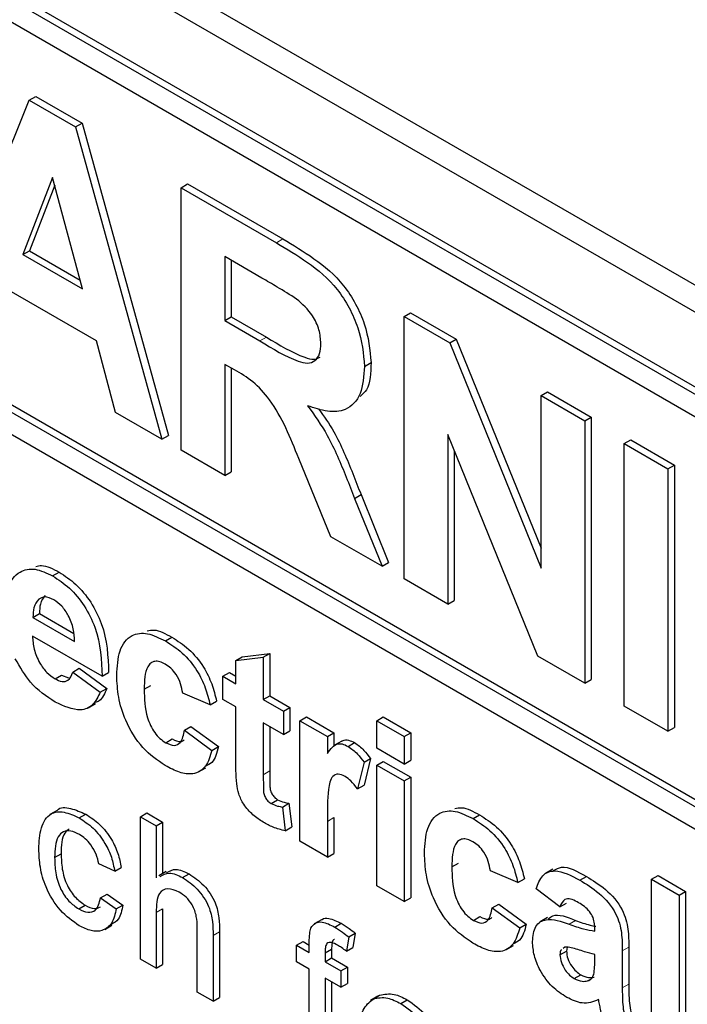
# Paper-space layout 'Blatt2' of a CAD drawing. Header units: millimetres. Extents: x 5 to 418, y 2 to 292.
# Tile 19 of 87: x 144.9 to 146.35, y 152.57 to 154.71. Entities that reach past the tile are written whole.
import ezdxf

# ---------------------------------------------------------------- set-up
doc = ezdxf.new("R2010")
doc.units = ezdxf.units.MM

psp = doc.layouts.new('Blatt2')

# ---------------------------------------------------------------- linework, layer by layer
at = {"color": 7, "linetype": 'Continuous', "lineweight": 25}
for p, q in [((140.9438, 157.2655), (148.0148, 153.1835)), ((140.8933, 157.2364), (148.0351, 153.1135)), ((147.9997, 152.9706), (140.9286, 157.0526)), ((147.9856, 152.9624), (140.9145, 157.0445)), ((147.9856, 152.9134), (142.7247, 155.9505)), ((142.7247, 155.1014), (148.0846, 152.0072)), ((142.7388, 155.1095), (148.0846, 152.0235)), ((148.0846, 151.9582), (142.7247, 155.0524)), ((144.7346, 154.0716), (144.9217, 154.5352)), ((144.9217, 154.5352), (144.9359, 154.5433)), ((144.9217, 154.5352), (145.0226, 154.477)), ((144.9359, 154.5433), (145.0367, 154.4851)), ((145.0226, 154.477), (145.0367, 154.4851)), ((145.0367, 154.4851), (145.2247, 153.805)), ((145.0226, 154.477), (145.2106, 153.7969)), ((144.9726, 154.3666), (144.9077, 154.1988)), ((145.0376, 154.1239), (144.9726, 154.3666)), ((145.2522, 154.3444), (145.2663, 154.3526)), ((145.2663, 154.3526), (145.4741, 154.2327)), ((144.9771, 154.3498), (144.9219, 154.207)), ((145.2522, 153.7728), (145.2522, 154.3444)), ((145.2522, 154.3444), (145.4599, 154.2245)), ((144.9077, 154.1988), (144.9219, 154.207)), ((144.9219, 154.207), (145.0325, 154.1432)), ((144.9077, 154.1988), (145.0376, 154.1239)), ((145.4283, 154.1475), (145.3474, 154.1942)), ((145.3474, 154.1942), (145.3474, 154.055)), ((145.3615, 154.186), (145.3615, 154.0631)), ((145.0679, 154.0111), (144.8779, 154.1208)), ((145.738, 154.0639), (145.7522, 154.0721)), ((145.7522, 154.0721), (145.8516, 154.0147)), ((145.3474, 154.055), (145.3615, 154.0631)), ((145.3474, 154.055), (145.424, 154.0107)), ((145.3615, 154.0631), (145.4382, 154.0189)), ((145.738, 153.4924), (145.738, 154.0639)), ((145.738, 154.0639), (145.8375, 154.0065)), ((145.1096, 153.8551), (145.0679, 154.0111)), ((145.8375, 154.0065), (145.8516, 154.0147)), ((145.8516, 154.0147), (146.0363, 153.5593)), ((145.8375, 154.0065), (146.0363, 153.5162)), ((145.3687, 153.9474), (145.3474, 153.9597)), ((145.3474, 153.9597), (145.3474, 153.7179)), ((145.3615, 153.9515), (145.3615, 153.726)), ((145.652, 153.9553), (145.6661, 153.9634)), ((146.0363, 153.8918), (146.0504, 153.8999)), ((146.0363, 153.8918), (146.1315, 153.8368)), ((146.0363, 153.5162), (146.0363, 153.8918)), ((146.0504, 153.8999), (146.1456, 153.845)), ((145.2106, 153.7969), (145.1096, 153.8551)), ((146.1315, 153.8368), (146.1456, 153.845)), ((146.1315, 153.8368), (146.1315, 153.2652)), ((146.1456, 153.845), (146.1456, 153.2734)), ((145.2106, 153.7969), (145.2247, 153.805)), ((146.029, 153.3244), (145.8332, 153.8072)), ((145.8332, 153.8072), (145.8332, 153.4374)), ((146.2175, 153.7871), (146.2317, 153.7953)), ((146.2317, 153.7953), (146.3268, 153.7404)), ((145.3474, 153.7179), (145.2522, 153.7728)), ((145.8474, 153.7724), (145.8474, 153.4456)), ((146.2175, 153.2156), (146.2175, 153.7871)), ((146.2175, 153.7871), (146.3127, 153.7322)), ((145.5788, 153.5843), (145.5084, 153.7547)), ((146.3127, 153.7322), (146.3268, 153.7404)), ((146.3127, 153.7322), (146.3127, 153.1606)), ((146.3268, 153.7404), (146.3268, 153.1688)), ((145.3474, 153.7179), (145.3615, 153.726)), ((145.6301, 153.6678), (145.6442, 153.676)), ((145.6301, 153.6678), (145.69, 153.5201)), ((145.6442, 153.676), (145.7042, 153.5282)), ((145.69, 153.5201), (145.5788, 153.5843)), ((145.69, 153.5201), (145.7042, 153.5282)), ((144.9726, 153.4991), (144.9868, 153.5073)), ((145.8332, 153.4374), (145.738, 153.4924)), ((145.8332, 153.4374), (145.8474, 153.4456)), ((144.9298, 153.4087), (144.9439, 153.4169)), ((144.9298, 153.4087), (145.0204, 153.3564)), ((144.9439, 153.4169), (145.0185, 153.3739)), ((145.0803, 153.2804), (144.9287, 153.3679)), ((145.2182, 153.3574), (145.2323, 153.3655)), ((145.3715, 153.315), (145.3856, 153.3231)), ((145.3715, 153.315), (145.4313, 153.3219)), ((145.3856, 153.3231), (145.4454, 153.3301)), ((145.4313, 153.3219), (145.4454, 153.3301)), ((145.4313, 153.3219), (145.4313, 153.2298)), ((145.4454, 153.3301), (145.4454, 153.2379)), ((146.1315, 153.2652), (146.029, 153.3244)), ((145.3715, 153.2643), (145.3715, 153.315)), ((144.9781, 153.2749), (144.9922, 153.2831)), ((144.9922, 153.2831), (145.0071, 153.2774)), ((145.0164, 153.2896), (145.0306, 153.2978)), ((145.0164, 153.2896), (145.0763, 153.2459)), ((145.0306, 153.2978), (145.0904, 153.254)), ((145.0803, 153.2804), (145.0944, 153.2886)), ((145.3435, 153.2804), (145.3577, 153.2886)), ((145.3435, 153.2298), (145.3435, 153.2804)), ((145.3435, 153.2804), (145.3715, 153.2643)), ((145.3577, 153.2886), (145.3715, 153.2806)), ((145.172, 153.2521), (145.1862, 153.2602)), ((146.1315, 153.2652), (146.1456, 153.2734)), ((145.0763, 153.2459), (145.0904, 153.254)), ((145.3156, 153.2182), (145.2558, 153.2436)), ((145.4313, 153.2298), (145.4454, 153.2379)), ((145.4454, 153.2379), (145.4893, 153.2126)), ((145.05, 153.2121), (145.066, 153.2212)), ((145.3156, 153.2182), (145.3297, 153.2264)), ((145.3715, 153.2136), (145.3435, 153.2298)), ((145.4313, 153.2298), (145.4752, 153.2044)), ((146.3127, 153.1606), (146.2175, 153.2156)), ((145.3715, 153.0973), (145.3715, 153.2136)), ((145.4752, 153.2044), (145.4893, 153.2126)), ((145.4752, 153.2044), (145.4752, 153.1538)), ((145.4893, 153.2126), (145.4893, 153.1619)), ((145.4752, 153.1538), (145.4313, 153.1791)), ((145.4313, 153.1791), (145.4313, 153.0662)), ((145.5111, 153.1837), (145.5252, 153.1919)), ((145.5111, 152.9212), (145.5111, 153.1837)), ((145.5111, 153.1837), (145.5709, 153.1492)), ((145.5252, 153.1919), (145.585, 153.1573)), ((145.6786, 153.1837), (145.6927, 153.1919)), ((145.6786, 153.1837), (145.7384, 153.1492)), ((145.6786, 153.1238), (145.6786, 153.1837)), ((145.6927, 153.1919), (145.7526, 153.1574)), ((145.2598, 153.163), (145.2739, 153.1711)), ((145.2598, 153.163), (145.3196, 153.1192)), ((145.2739, 153.1711), (145.3337, 153.1274)), ((145.4454, 153.1709), (145.4454, 153.0744)), ((145.4752, 153.1538), (145.4893, 153.1619)), ((145.5709, 153.1492), (145.585, 153.1573)), ((145.585, 153.1573), (145.585, 153.1284)), ((145.7384, 153.1492), (145.7526, 153.1574)), ((145.7526, 153.1574), (145.7526, 153.0975)), ((146.3127, 153.1606), (146.3268, 153.1688)), ((145.219, 153.1358), (145.2331, 153.144)), ((145.5709, 153.1492), (145.5709, 153.1125)), ((145.6025, 153.1394), (145.5866, 153.1302)), ((145.6161, 153.1277), (145.6302, 153.1359)), ((145.7384, 153.1492), (145.7384, 153.0893)), ((145.3196, 153.1192), (145.3337, 153.1274)), ((145.7384, 153.0893), (145.6786, 153.1238)), ((145.6507, 153.0932), (145.6367, 153.0355)), ((145.6507, 153.0932), (145.6648, 153.1013)), ((145.6648, 153.1013), (145.6508, 153.0437)), ((145.6786, 153.087), (145.6927, 153.0952)), ((145.6786, 152.8244), (145.6786, 153.087)), ((145.6786, 153.087), (145.7384, 153.0525)), ((145.6927, 153.0952), (145.7526, 153.0606)), ((145.7384, 153.0893), (145.7526, 153.0975)), ((145.2906, 153.0722), (145.3065, 153.0814)), ((145.6367, 153.0355), (145.6508, 153.0437)), ((145.7384, 153.0525), (145.7526, 153.0606)), ((145.7384, 153.0525), (145.7384, 152.7899)), ((145.7526, 153.0606), (145.7526, 152.7981)), ((145.4484, 153.0034), (145.4625, 153.0116)), ((145.4732, 152.9957), (145.4873, 153.0039)), ((145.4873, 153.0039), (145.4933, 152.9523)), ((144.9827, 152.9885), (144.9668, 152.9793)), ((145.0306, 152.972), (145.0447, 152.9802)), ((145.1636, 152.9747), (145.1778, 152.9829)), ((145.1778, 152.9829), (145.2122, 152.963)), ((145.4732, 152.9957), (145.4791, 152.9441)), ((145.8883, 152.9705), (145.9025, 152.9787)), ((145.1636, 152.6645), (145.1636, 152.9747)), ((145.1636, 152.9747), (145.1981, 152.9549)), ((145.1981, 152.9549), (145.2122, 152.963)), ((145.2122, 152.963), (145.2122, 152.8509)), ((145.5709, 152.9645), (145.5709, 152.8866)), ((145.585, 152.9727), (145.585, 152.8948)), ((145.1981, 152.9549), (145.1981, 152.8416)), ((145.4791, 152.9441), (145.4933, 152.9523)), ((145.5709, 152.8866), (145.5111, 152.9212)), ((144.9769, 152.8858), (144.9911, 152.894)), ((145.5709, 152.8866), (145.585, 152.8948)), ((145.1078, 152.8558), (145.0734, 152.8717)), ((145.8421, 152.8652), (145.8563, 152.8734)), ((145.1078, 152.8558), (145.122, 152.864)), ((145.2197, 152.8552), (145.2038, 152.846)), ((145.2557, 152.8421), (145.2698, 152.8502)), ((145.9857, 152.8314), (145.9259, 152.8567)), ((146.062, 152.8603), (146.0461, 152.8512)), ((145.9857, 152.8314), (145.9999, 152.8396)), ((146.1207, 152.8364), (146.1349, 152.8445)), ((146.2769, 152.8383), (146.2911, 152.8465)), ((146.2769, 152.8383), (146.3367, 152.8038)), ((146.2769, 152.479), (146.2769, 152.8383)), ((146.2911, 152.8465), (146.3509, 152.8119)), ((145.7384, 152.7899), (145.6786, 152.8244)), ((146.0775, 152.7784), (146.0256, 152.8176)), ((146.3367, 152.8038), (146.3509, 152.8119)), ((146.3509, 152.8119), (146.3509, 152.4527)), ((145.0768, 152.7981), (145.091, 152.8063)), ((145.0768, 152.7981), (145.1113, 152.7743)), ((145.091, 152.8063), (145.1254, 152.7824)), ((145.7384, 152.7899), (145.7526, 152.7981)), ((146.0775, 152.7784), (146.0916, 152.7866)), ((146.3367, 152.8038), (146.3367, 152.4445)), ((145.0295, 152.7737), (145.0436, 152.7819)), ((145.1113, 152.7743), (145.1254, 152.7824)), ((145.1981, 152.7662), (145.1981, 152.6446)), ((145.2122, 152.7744), (145.2122, 152.6527)), ((145.9299, 152.7761), (145.944, 152.7843)), ((145.9299, 152.7761), (145.9897, 152.7324)), ((145.944, 152.7843), (146.0039, 152.7405)), ((145.5578, 152.7504), (145.5419, 152.7412)), ((145.5868, 152.7344), (145.601, 152.7426)), ((145.8891, 152.749), (145.9033, 152.7571)), ((146.0501, 152.7549), (146.0342, 152.7457)), ((145.0859, 152.7292), (145.1018, 152.7384)), ((145.2876, 152.5929), (145.2876, 152.7338)), ((145.3362, 152.7241), (145.3362, 152.5811)), ((145.9897, 152.7324), (146.0039, 152.7405)), ((146.1533, 152.7255), (146.1533, 152.732)), ((145.3221, 152.7159), (145.3221, 152.573)), ((145.504, 152.6947), (145.5181, 152.7029)), ((145.5181, 152.7029), (145.5315, 152.6952)), ((145.5315, 152.6788), (145.5315, 152.7019)), ((145.6174, 152.7129), (145.6125, 152.6818)), ((145.6174, 152.7129), (145.6315, 152.721)), ((145.6315, 152.721), (145.6266, 152.69)), ((145.504, 152.6589), (145.504, 152.6947)), ((145.504, 152.6947), (145.5315, 152.6788)), ((145.566, 152.6782), (145.5801, 152.6863)), ((145.5801, 152.6863), (145.5801, 152.6671)), ((145.6125, 152.6818), (145.6266, 152.69)), ((145.9607, 152.6854), (145.9766, 152.6945)), ((146.0775, 152.6741), (146.0916, 152.6822)), ((146.0884, 152.6908), (146.0847, 152.688)), ((146.0934, 152.6903), (146.0916, 152.6822)), ((146.2131, 152.6824), (146.2131, 152.6017)), ((146.2272, 152.6906), (146.2272, 152.6099)), ((145.1981, 152.6446), (145.1636, 152.6645)), ((145.5315, 152.643), (145.504, 152.6589)), ((145.566, 152.6782), (145.566, 152.659)), ((145.566, 152.659), (145.5801, 152.6671)), ((145.566, 152.659), (145.6004, 152.6391)), ((145.5801, 152.6671), (145.6146, 152.6472)), ((146.1533, 152.6618), (146.1533, 152.6748)), ((145.1981, 152.6446), (145.2122, 152.6527)), ((145.5315, 152.4521), (145.5315, 152.643)), ((145.6004, 152.6391), (145.6146, 152.6472)), ((145.6004, 152.6391), (145.6004, 152.6033)), ((145.6146, 152.6472), (145.6146, 152.6114)), ((145.6004, 152.6033), (145.566, 152.6231)), ((145.566, 152.6231), (145.566, 152.4322)), ((145.5801, 152.615), (145.5801, 152.4404)), ((146.1087, 152.6222), (146.1228, 152.6304)), ((146.1377, 152.6171), (146.1445, 152.6211)), ((145.3221, 152.573), (145.2876, 152.5929)), ((145.6004, 152.6033), (145.6146, 152.6114)), ((145.3221, 152.573), (145.3362, 152.5811)), ((145.6807, 152.5836), (145.6648, 152.5744)), ((145.6706, 152.5776), (145.6848, 152.5857)), ((145.7308, 152.5678), (145.7449, 152.576))]:
    psp.add_line(p, q, dxfattribs=at)
at = {"color": 7, "linetype": 'Continuous', "lineweight": 18}
for p, q in [((145.4599, 154.2245), (145.4741, 154.2327)), ((145.424, 154.0107), (145.4382, 154.0189)), ((145.4313, 153.0662), (145.4454, 153.0744)), ((145.5709, 152.9645), (145.585, 152.9727)), ((145.1981, 152.7662), (145.2122, 152.7744)), ((146.0972, 152.7406), (146.1113, 152.7487)), ((145.3221, 152.7159), (145.3362, 152.7241)), ((146.2131, 152.6824), (146.2272, 152.6906)), ((146.2131, 152.6017), (146.2272, 152.6099))]:
    psp.add_line(p, q, dxfattribs=at)
psp.add_arc((139.7494, 143.908), 9.567, 50.30384, 69.70154, dxfattribs=at)
at = {"color": 7, "linetype": 'Continuous', "lineweight": 25}
for points, knots in [([(145.4599, 154.2245), (145.4824, 154.2111), (145.5272, 154.1844), (145.5845, 154.1376), (145.6194, 154.0833), (145.6452, 154.0248), (145.6493, 153.983), (145.652, 153.9553)], [0, 0, 0, 0, 0.251138, 0.500538, 0.625743, 0.751054, 1, 1, 1, 1]), ([(145.4741, 154.2327), (145.4965, 154.2193), (145.5413, 154.1926), (145.5986, 154.1458), (145.6336, 154.0915), (145.6594, 154.0329), (145.6634, 153.9912), (145.6661, 153.9634)], [0, 0, 0, 0, 0.251138, 0.500538, 0.625743, 0.751054, 1, 1, 1, 1]), ([(145.5039, 154.102), (145.4898, 154.1108), (145.4646, 154.1266), (145.4394, 154.1411), (145.4283, 154.1475)], [0, 0, 0, 0, 0.559921, 1, 1, 1, 1]), ([(145.5568, 154.0052), (145.5561, 154.0149), (145.5548, 154.0343), (145.5367, 154.0729), (145.5164, 154.091), (145.5039, 154.102)], [0, 0, 0, 0, 0.281084, 0.561281, 1, 1, 1, 1]), ([(145.424, 154.0107), (145.452, 153.9934), (145.4871, 153.9719), (145.5279, 153.9608), (145.5448, 153.9662), (145.5554, 153.9817), (145.5563, 153.9973), (145.5568, 154.0052)], [0, 0, 0, 0, 0.5009076, 0.6257176, 0.7503646, 0.8750206, 1, 1, 1, 1]), ([(145.4382, 154.0189), (145.466, 154.002), (145.5008, 153.9808), (145.5412, 153.9687), (145.5507, 153.9731), (145.555, 153.9751)], [0, 0, 0, 0, 0.687726, 0.859085, 1, 1, 1, 1]), ([(145.5084, 153.7547), (145.4906, 153.7996), (145.4658, 153.8621), (145.4088, 153.9248), (145.3821, 153.9398), (145.3687, 153.9474)], [0, 0, 0, 0, 0.560986, 0.779305, 1, 1, 1, 1]), ([(145.652, 153.9553), (145.6503, 153.9341), (145.6471, 153.8919), (145.6149, 153.8584), (145.5719, 153.8545), (145.5425, 153.8647), (145.5278, 153.8697)], [0, 0, 0, 0, 0.279943, 0.558974, 0.779184, 1, 1, 1, 1]), ([(145.6661, 153.9634), (145.6655, 153.941), (145.6646, 153.909), (145.6475, 153.8942), (145.6424, 153.8898)], [0, 0, 0, 0, 0.702184, 1, 1, 1, 1]), ([(145.5278, 153.8697), (145.5429, 153.8486), (145.5678, 153.8138), (145.5932, 153.7598), (145.6123, 153.7139), (145.6241, 153.6832), (145.6301, 153.6678)], [0, 0, 0, 0, 0.339561, 0.5595734, 0.7797778, 1, 1, 1, 1]), ([(145.5518, 153.8631), (145.5634, 153.8467), (145.5847, 153.8167), (145.6073, 153.7679), (145.6265, 153.7221), (145.6383, 153.6913), (145.6442, 153.676)], [0, 0, 0, 0, 0.283889, 0.522448, 0.761214, 1, 1, 1, 1]), ([(144.8689, 153.4212), (144.8699, 153.4399), (144.8719, 153.4772), (144.897, 153.5099), (144.9333, 153.5177), (144.9595, 153.5053), (144.9726, 153.4991)], [0, 0, 0, 0, 0.280671, 0.559803, 0.779762, 1, 1, 1, 1]), ([(144.9357, 153.5193), (144.9399, 153.5204), (144.9546, 153.5245), (144.9733, 153.5145), (144.9868, 153.5073)], [0, 0, 0, 0, 0.280478, 1, 1, 1, 1]), ([(144.9726, 153.4991), (144.985, 153.491), (145.0096, 153.4749), (145.0429, 153.4348), (145.0772, 153.3655), (145.079, 153.3155), (145.0803, 153.2804)], [0, 0, 0, 0, 0.1873745, 0.3743047, 0.5612618, 1, 1, 1, 1]), ([(144.9868, 153.5073), (144.9991, 153.4992), (145.0238, 153.483), (145.057, 153.4429), (145.0914, 153.3736), (145.0932, 153.3236), (145.0944, 153.2886)], [0, 0, 0, 0, 0.1873745, 0.3743047, 0.5612618, 1, 1, 1, 1]), ([(144.9753, 153.4469), (144.9682, 153.4501), (144.9555, 153.4558), (144.9465, 153.4508), (144.9425, 153.4485)], [0, 0, 0, 0, 0.558878, 1, 1, 1, 1]), ([(144.9566, 153.4567), (144.9523, 153.4511), (144.9445, 153.4411), (144.9441, 153.4243), (144.9439, 153.4169)], [0, 0, 0, 0, 0.558284, 1, 1, 1, 1]), ([(144.9425, 153.4485), (144.9381, 153.4429), (144.9303, 153.4329), (144.9299, 153.4161), (144.9298, 153.4087)], [0, 0, 0, 0, 0.558284, 1, 1, 1, 1]), ([(145.0204, 153.3564), (145.0199, 153.3654), (145.0189, 153.3833), (145.0088, 153.411), (144.9931, 153.4344), (144.9812, 153.4427), (144.9753, 153.4469)], [0, 0, 0, 0, 0.280983, 0.560279, 0.780219, 1, 1, 1, 1]), ([(144.9287, 153.3679), (144.9294, 153.3585), (144.9307, 153.3397), (144.9425, 153.3108), (144.9596, 153.2876), (144.9719, 153.2791), (144.9781, 153.2749)], [0, 0, 0, 0, 0.280701, 0.559805, 0.779805, 1, 1, 1, 1]), ([(145.1122, 153.2825), (145.1132, 153.3013), (145.1153, 153.3389), (145.1406, 153.3722), (145.1786, 153.3769), (145.205, 153.3639), (145.2182, 153.3574)], [0, 0, 0, 0, 0.280707, 0.559643, 0.779504, 1, 1, 1, 1]), ([(145.1786, 153.3794), (145.1835, 153.3804), (145.1993, 153.3837), (145.2188, 153.373), (145.2323, 153.3655)], [0, 0, 0, 0, 0.305493, 1, 1, 1, 1]), ([(145.2323, 153.3655), (145.2447, 153.3577), (145.2694, 153.3419), (145.3008, 153.3045), (145.3204, 153.2636), (145.3266, 153.2388), (145.3297, 153.2264)], [0, 0, 0, 0, 0.280457, 0.559337, 0.779383, 1, 1, 1, 1]), ([(145.2182, 153.3574), (145.2306, 153.3495), (145.2552, 153.3338), (145.2866, 153.2963), (145.3063, 153.2555), (145.3125, 153.2307), (145.3156, 153.2182)], [0, 0, 0, 0, 0.280457, 0.559337, 0.779383, 1, 1, 1, 1]), ([(144.9782, 153.2242), (144.9591, 153.2367), (144.9252, 153.2591), (144.9016, 153.3005), (144.8912, 153.3187)], [0, 0, 0, 0, 0.560391, 1, 1, 1, 1]), ([(145.2177, 153.307), (145.2137, 153.309), (145.2058, 153.313), (145.1948, 153.3136), (145.1858, 153.3097), (145.173, 153.2937), (145.1724, 153.2705), (145.172, 153.2521)], [0, 0, 0, 0, 0.125319, 0.250544, 0.375796, 0.501063, 1, 1, 1, 1]), ([(145.2558, 153.2436), (145.2547, 153.2504), (145.2524, 153.2639), (145.243, 153.2837), (145.2305, 153.2987), (145.222, 153.3042), (145.2177, 153.307)], [0, 0, 0, 0, 0.280561, 0.559648, 0.7796, 1, 1, 1, 1]), ([(144.9781, 153.2749), (144.9831, 153.2725), (144.9933, 153.2676), (145.0091, 153.2707), (145.0136, 153.2824), (145.0164, 153.2896)], [0, 0, 0, 0, 0.280682, 0.560525, 1, 1, 1, 1]), ([(145.2178, 153.0859), (145.2009, 153.0975), (145.1674, 153.1207), (145.1309, 153.1799), (145.1142, 153.2359), (145.1129, 153.2669), (145.1122, 153.2825)], [0, 0, 0, 0, 0.279707, 0.558485, 0.778934, 1, 1, 1, 1]), ([(145.0763, 153.2459), (145.0715, 153.2359), (145.062, 153.2159), (145.0284, 153.2013), (144.9972, 153.2155), (144.9782, 153.2242)], [0, 0, 0, 0, 0.281013, 0.561314, 1, 1, 1, 1]), ([(145.0904, 153.254), (145.0862, 153.2431), (145.0805, 153.2285), (145.068, 153.2243), (145.0649, 153.2232)], [0, 0, 0, 0, 0.753376, 1, 1, 1, 1]), ([(145.172, 153.2521), (145.1724, 153.2318), (145.1729, 153.2065), (145.1853, 153.1733), (145.1945, 153.1576), (145.2062, 153.1442), (145.2147, 153.1386), (145.219, 153.1358)], [0, 0, 0, 0, 0.499313, 0.62455, 0.749763, 0.874784, 1, 1, 1, 1]), ([(145.219, 153.1358), (145.2253, 153.133), (145.2378, 153.1273), (145.2545, 153.1367), (145.2578, 153.153), (145.2598, 153.163)], [0, 0, 0, 0, 0.28016, 0.558978, 1, 1, 1, 1]), ([(145.2331, 153.144), (145.2396, 153.1407), (145.2499, 153.1356), (145.2567, 153.1403), (145.2592, 153.1421)], [0, 0, 0, 0, 0.628112, 1, 1, 1, 1]), ([(145.5709, 153.1125), (145.5744, 153.1174), (145.5802, 153.1253), (145.5904, 153.1336), (145.6026, 153.1342), (145.6116, 153.1299), (145.6161, 153.1277)], [0, 0, 0, 0, 0.340514, 0.560535, 0.78019, 1, 1, 1, 1]), ([(145.6027, 153.139), (145.6035, 153.1396), (145.6072, 153.1425), (145.6169, 153.1421), (145.6258, 153.1379), (145.6302, 153.1359)], [0, 0, 0, 0, 0.119414, 0.559552, 1, 1, 1, 1]), ([(145.6302, 153.1359), (145.6373, 153.1309), (145.6498, 153.1219), (145.6602, 153.1076), (145.6648, 153.1013)], [0, 0, 0, 0, 0.559042, 1, 1, 1, 1]), ([(145.3196, 153.1192), (145.3158, 153.1066), (145.3083, 153.0815), (145.2813, 153.0653), (145.249, 153.0696), (145.2282, 153.0804), (145.2178, 153.0859)], [0, 0, 0, 0, 0.280244, 0.559157, 0.779326, 1, 1, 1, 1]), ([(145.3337, 153.1274), (145.3304, 153.114), (145.3254, 153.0935), (145.3101, 153.0866), (145.3048, 153.0842)], [0, 0, 0, 0, 0.655166, 1, 1, 1, 1]), ([(145.6161, 153.1277), (145.6231, 153.1227), (145.6357, 153.1137), (145.6461, 153.0995), (145.6507, 153.0932)], [0, 0, 0, 0, 0.559042, 1, 1, 1, 1]), ([(145.3734, 153.0465), (145.3727, 153.0562), (145.3714, 153.0735), (145.3714, 153.09), (145.3715, 153.0973)], [0, 0, 0, 0, 0.559821, 1, 1, 1, 1]), ([(145.4313, 153.0662), (145.4314, 153.0555), (145.4315, 153.0421), (145.4319, 153.0257), (145.4354, 153.0164), (145.4414, 153.0082), (145.446, 153.005), (145.4484, 153.0034)], [0, 0, 0, 0, 0.501041, 0.626248, 0.751082, 0.875377, 1, 1, 1, 1]), ([(145.4454, 153.0744), (145.4455, 153.0637), (145.4457, 153.0503), (145.4461, 153.0338), (145.4496, 153.0245), (145.4555, 153.0163), (145.4602, 153.0132), (145.4625, 153.0116)], [0, 0, 0, 0, 0.501041, 0.626248, 0.751082, 0.875377, 1, 1, 1, 1]), ([(145.6095, 153.0624), (145.6043, 153.0648), (145.5939, 153.0696), (145.5781, 153.0614), (145.5706, 153.0237), (145.5708, 152.9882), (145.5709, 152.9645)], [0, 0, 0, 0, 0.124672, 0.248774, 0.498061, 1, 1, 1, 1]), ([(145.431, 152.9628), (145.4236, 152.9677), (145.4086, 152.9775), (145.389, 152.9991), (145.3769, 153.0244), (145.3746, 153.0391), (145.3734, 153.0465)], [0, 0, 0, 0, 0.280585, 0.56042, 0.779437, 1, 1, 1, 1]), ([(145.6367, 153.0355), (145.632, 153.0416), (145.6236, 153.0524), (145.6138, 153.0593), (145.6095, 153.0624)], [0, 0, 0, 0, 0.560294, 1, 1, 1, 1]), ([(145.4484, 153.0034), (145.4531, 153.0014), (145.4616, 152.9977), (145.4696, 152.9963), (145.4732, 152.9957)], [0, 0, 0, 0, 0.5595082, 1, 1, 1, 1]), ([(145.4625, 153.0116), (145.4672, 153.0095), (145.4757, 153.0059), (145.4838, 153.0045), (145.4873, 153.0039)], [0, 0, 0, 0, 0.5595082, 1, 1, 1, 1]), ([(144.9425, 152.9046), (144.9433, 152.9206), (144.9451, 152.9524), (144.9645, 152.9837), (144.997, 152.9875), (145.0194, 152.9772), (145.0306, 152.972)], [0, 0, 0, 0, 0.280838, 0.55968, 0.779579, 1, 1, 1, 1]), ([(144.9829, 152.9882), (144.983, 152.9884), (144.9886, 152.9967), (145.0122, 152.9943), (145.0339, 152.9849), (145.0447, 152.9802)], [0, 0, 0, 0, 0.0114651, 0.5051479, 1, 1, 1, 1]), ([(145.0447, 152.9802), (145.0549, 152.9735), (145.0753, 152.9601), (145.1004, 152.9282), (145.116, 152.8943), (145.12, 152.8741), (145.122, 152.864)], [0, 0, 0, 0, 0.280267, 0.559439, 0.779535, 1, 1, 1, 1]), ([(145.7823, 152.8956), (145.7833, 152.9145), (145.7854, 152.952), (145.8107, 152.9853), (145.8487, 152.9901), (145.8751, 152.977), (145.8883, 152.9705)], [0, 0, 0, 0, 0.280707, 0.559643, 0.779504, 1, 1, 1, 1]), ([(145.8488, 152.9925), (145.8536, 152.9935), (145.8694, 152.9968), (145.8889, 152.9861), (145.9025, 152.9787)], [0, 0, 0, 0, 0.305493, 1, 1, 1, 1]), ([(145.9025, 152.9787), (145.9148, 152.9708), (145.9395, 152.9551), (145.9709, 152.9176), (145.9905, 152.8768), (145.9967, 152.852), (145.9999, 152.8396)], [0, 0, 0, 0, 0.280457, 0.559337, 0.779383, 1, 1, 1, 1]), ([(145.0306, 152.972), (145.0408, 152.9653), (145.0611, 152.9519), (145.0863, 152.92), (145.1019, 152.8861), (145.1058, 152.8659), (145.1078, 152.8558)], [0, 0, 0, 0, 0.280267, 0.559439, 0.779535, 1, 1, 1, 1]), ([(145.4791, 152.9441), (145.4703, 152.9462), (145.4546, 152.9499), (145.4382, 152.9588), (145.431, 152.9628)], [0, 0, 0, 0, 0.559729, 1, 1, 1, 1]), ([(145.8883, 152.9705), (145.9007, 152.9626), (145.9253, 152.9469), (145.9567, 152.9095), (145.9764, 152.8686), (145.9826, 152.8438), (145.9857, 152.8314)], [0, 0, 0, 0, 0.280457, 0.559337, 0.779383, 1, 1, 1, 1]), ([(145.0308, 152.9361), (145.0245, 152.9391), (145.012, 152.9452), (144.9955, 152.9431), (144.9787, 152.9271), (144.9777, 152.9028), (144.9769, 152.8858)], [0, 0, 0, 0, 0.187089, 0.37388, 0.56073, 1, 1, 1, 1]), ([(145.0088, 152.9482), (145.0052, 152.9455), (144.992, 152.9354), (144.9915, 152.9115), (144.9911, 152.894)], [0, 0, 0, 0, 0.265832, 1, 1, 1, 1]), ([(145.0734, 152.8717), (145.0717, 152.8789), (145.0682, 152.8931), (145.0571, 152.9128), (145.0439, 152.9275), (145.0352, 152.9332), (145.0308, 152.9361)], [0, 0, 0, 0, 0.2802132, 0.5594758, 0.779649, 1, 1, 1, 1]), ([(145.8878, 152.9202), (145.8839, 152.9222), (145.8759, 152.9261), (145.8649, 152.9268), (145.8559, 152.9228), (145.8431, 152.9068), (145.8426, 152.8837), (145.8421, 152.8652)], [0, 0, 0, 0, 0.125319, 0.250544, 0.375796, 0.501063, 1, 1, 1, 1]), ([(145.9259, 152.8567), (145.9248, 152.8635), (145.9225, 152.877), (145.9132, 152.8968), (145.9006, 152.9118), (145.8921, 152.9174), (145.8878, 152.9202)], [0, 0, 0, 0, 0.280561, 0.559648, 0.7796, 1, 1, 1, 1]), ([(145.0306, 152.7373), (145.0164, 152.7472), (144.9879, 152.7671), (144.9573, 152.8178), (144.944, 152.8652), (144.943, 152.8915), (144.9425, 152.9046)], [0, 0, 0, 0, 0.279595, 0.558341, 0.778834, 1, 1, 1, 1]), ([(144.9911, 152.894), (144.9914, 152.883), (144.9921, 152.8612), (145.0018, 152.8267), (145.0215, 152.7973), (145.0362, 152.787), (145.0436, 152.7819)], [0, 0, 0, 0, 0.281276, 0.560536, 0.78011, 1, 1, 1, 1]), ([(145.8879, 152.699), (145.8711, 152.7107), (145.8375, 152.7339), (145.801, 152.7931), (145.7844, 152.849), (145.783, 152.8801), (145.7823, 152.8956)], [0, 0, 0, 0, 0.279707, 0.558485, 0.778934, 1, 1, 1, 1]), ([(144.9769, 152.8858), (144.9773, 152.8748), (144.9779, 152.853), (144.9877, 152.8185), (145.0074, 152.7891), (145.0221, 152.7789), (145.0295, 152.7737)], [0, 0, 0, 0, 0.281276, 0.560536, 0.78011, 1, 1, 1, 1]), ([(145.2068, 152.8447), (145.2131, 152.8483), (145.2265, 152.8561), (145.2456, 152.8469), (145.2557, 152.8421)], [0, 0, 0, 0, 0.470183, 1, 1, 1, 1]), ([(145.2209, 152.8528), (145.2272, 152.8565), (145.2407, 152.8642), (145.2597, 152.8551), (145.2698, 152.8502)], [0, 0, 0, 0, 0.470183, 1, 1, 1, 1]), ([(145.2698, 152.8502), (145.2807, 152.8429), (145.3024, 152.8282), (145.3279, 152.7901), (145.3356, 152.7539), (145.336, 152.7341), (145.3362, 152.7241)], [0, 0, 0, 0, 0.280318, 0.55834, 0.778554, 1, 1, 1, 1]), ([(145.8421, 152.8652), (145.8425, 152.845), (145.843, 152.8197), (145.8554, 152.7865), (145.8647, 152.7708), (145.8764, 152.7574), (145.8849, 152.7518), (145.8891, 152.749)], [0, 0, 0, 0, 0.499313, 0.62455, 0.749763, 0.874784, 1, 1, 1, 1]), ([(146.0256, 152.8176), (146.0295, 152.8282), (146.0372, 152.8494), (146.0712, 152.8625), (146.1019, 152.8463), (146.1207, 152.8364)], [0, 0, 0, 0, 0.280773, 0.559844, 1, 1, 1, 1]), ([(146.0633, 152.8578), (146.0689, 152.8608), (146.0879, 152.8712), (146.1154, 152.8556), (146.1349, 152.8445)], [0, 0, 0, 0, 0.294246, 1, 1, 1, 1]), ([(145.2557, 152.8421), (145.2666, 152.8347), (145.2882, 152.82), (145.3138, 152.7819), (145.3215, 152.7457), (145.3219, 152.7259), (145.3221, 152.7159)], [0, 0, 0, 0, 0.280318, 0.55834, 0.778554, 1, 1, 1, 1]), ([(146.1207, 152.8364), (146.1347, 152.828), (146.1624, 152.8114), (146.2008, 152.7688), (146.2131, 152.7203), (146.2131, 152.6951), (146.2131, 152.6824)], [0, 0, 0, 0, 0.281738, 0.560028, 0.778339, 1, 1, 1, 1]), ([(146.1349, 152.8445), (146.1488, 152.8362), (146.1765, 152.8196), (146.2149, 152.7769), (146.2272, 152.7284), (146.2272, 152.7033), (146.2272, 152.6906)], [0, 0, 0, 0, 0.281738, 0.560028, 0.778339, 1, 1, 1, 1]), ([(145.2479, 152.8107), (145.2394, 152.8142), (145.2223, 152.8213), (145.199, 152.8078), (145.1984, 152.782), (145.1981, 152.7662)], [0, 0, 0, 0, 0.2802055, 0.5593196, 1, 1, 1, 1]), ([(145.2876, 152.7338), (145.2874, 152.7415), (145.2869, 152.7569), (145.2785, 152.7816), (145.2634, 152.8006), (145.2531, 152.8074), (145.2479, 152.8107)], [0, 0, 0, 0, 0.281222, 0.559777, 0.779378, 1, 1, 1, 1]), ([(145.0295, 152.7737), (145.0362, 152.7706), (145.0497, 152.7643), (145.0702, 152.7699), (145.0743, 152.7874), (145.0768, 152.7981)], [0, 0, 0, 0, 0.280899, 0.560906, 1, 1, 1, 1]), ([(146.1147, 152.7892), (146.11, 152.7916), (146.1005, 152.7966), (146.0848, 152.7958), (146.0803, 152.785), (146.0775, 152.7784)], [0, 0, 0, 0, 0.2812448, 0.5605628, 1, 1, 1, 1]), ([(146.1533, 152.732), (146.1531, 152.7362), (146.1528, 152.7445), (146.1488, 152.7588), (146.1355, 152.777), (146.1233, 152.7841), (146.1147, 152.7892)], [0, 0, 0, 0, 0.187536, 0.374316, 0.560024, 1, 1, 1, 1]), ([(143.1438, 152.7737), (143.2389, 152.739), (143.5155, 152.6382), (143.9803, 152.4296), (144.5369, 152.1315), (145.0944, 151.7808), (145.5411, 151.4607), (145.8001, 151.2553), (145.876, 151.1951)], [0, 0, 0, 0, 0.106109, 0.308603, 0.511101, 0.713584, 0.916095, 1, 1, 1, 1]), ([(145.1113, 152.7743), (145.1087, 152.7631), (145.1037, 152.7409), (145.0827, 152.7251), (145.0569, 152.7243), (145.0394, 152.7329), (145.0306, 152.7373)], [0, 0, 0, 0, 0.280202, 0.55951, 0.779586, 1, 1, 1, 1]), ([(145.0436, 152.7819), (145.0505, 152.7785), (145.0631, 152.7723), (145.0724, 152.7765), (145.0766, 152.7785)], [0, 0, 0, 0, 0.548596, 1, 1, 1, 1]), ([(145.1254, 152.7824), (145.1232, 152.7708), (145.1194, 152.7513), (145.106, 152.7435), (145.1006, 152.7403)], [0, 0, 0, 0, 0.5938991, 1, 1, 1, 1]), ([(145.8891, 152.749), (145.8954, 152.7461), (145.9079, 152.7404), (145.9246, 152.7498), (145.9279, 152.7661), (145.9299, 152.7761)], [0, 0, 0, 0, 0.28016, 0.558978, 1, 1, 1, 1]), ([(145.5352, 152.7322), (145.5381, 152.7364), (145.544, 152.7448), (145.5625, 152.7469), (145.5776, 152.7391), (145.5868, 152.7344)], [0, 0, 0, 0, 0.279458, 0.559661, 1, 1, 1, 1]), ([(145.5581, 152.7499), (145.5585, 152.7503), (145.5621, 152.7545), (145.5771, 152.7544), (145.5919, 152.747), (145.601, 152.7426)], [0, 0, 0, 0, 0.0411672, 0.4140364, 1, 1, 1, 1]), ([(145.601, 152.7426), (145.6067, 152.739), (145.617, 152.7326), (145.6271, 152.7246), (145.6315, 152.721)], [0, 0, 0, 0, 0.559945, 1, 1, 1, 1]), ([(145.9033, 152.7571), (145.9097, 152.7539), (145.92, 152.7487), (145.9268, 152.7535), (145.9293, 152.7552)], [0, 0, 0, 0, 0.628112, 1, 1, 1, 1]), ([(146.0176, 152.7028), (146.0189, 152.715), (146.0215, 152.7393), (146.0515, 152.7565), (146.0798, 152.7466), (146.0972, 152.7406)], [0, 0, 0, 0, 0.279667, 0.558309, 1, 1, 1, 1]), ([(146.0518, 152.752), (146.055, 152.7545), (146.0695, 152.766), (146.093, 152.7563), (146.1113, 152.7487)], [0, 0, 0, 0, 0.21796, 1, 1, 1, 1]), ([(146.1113, 152.7487), (146.122, 152.7449), (146.137, 152.7396), (146.1514, 152.7368), (146.1555, 152.7361)], [0, 0, 0, 0, 0.713348, 1, 1, 1, 1]), ([(145.5315, 152.7019), (145.5315, 152.7081), (145.5316, 152.719), (145.5341, 152.7282), (145.5352, 152.7322)], [0, 0, 0, 0, 0.56037, 1, 1, 1, 1]), ([(145.5868, 152.7344), (145.5926, 152.7308), (145.6028, 152.7244), (145.6129, 152.7164), (145.6174, 152.7129)], [0, 0, 0, 0, 0.559945, 1, 1, 1, 1]), ([(145.9897, 152.7324), (145.9859, 152.7198), (145.9784, 152.6946), (145.9515, 152.6784), (145.9191, 152.6827), (145.8983, 152.6936), (145.8879, 152.699)], [0, 0, 0, 0, 0.280244, 0.559157, 0.779326, 1, 1, 1, 1]), ([(146.0039, 152.7405), (146.0006, 152.7271), (145.9955, 152.7067), (145.9802, 152.6997), (145.975, 152.6974)], [0, 0, 0, 0, 0.655166, 1, 1, 1, 1]), ([(146.0972, 152.7406), (146.1078, 152.7369), (146.1269, 152.7302), (146.1452, 152.7269), (146.1533, 152.7255)], [0, 0, 0, 0, 0.560213, 1, 1, 1, 1]), ([(145.5932, 152.6949), (145.5889, 152.6973), (145.5804, 152.7019), (145.5692, 152.7007), (145.5663, 152.6895), (145.5661, 152.682), (145.566, 152.6782)], [0, 0, 0, 0, 0.281469, 0.557719, 0.778516, 1, 1, 1, 1]), ([(145.5867, 152.7071), (145.5858, 152.707), (145.5819, 152.7067), (145.5807, 152.6973), (145.5803, 152.69), (145.5801, 152.6863)], [0, 0, 0, 0, 0.1312844, 0.5649679, 1, 1, 1, 1]), ([(146.0921, 152.5812), (146.0814, 152.5882), (146.0601, 152.6022), (146.0346, 152.6367), (146.0198, 152.6726), (146.0184, 152.6927), (146.0176, 152.7028)], [0, 0, 0, 0, 0.280489, 0.55953, 0.779597, 1, 1, 1, 1]), ([(145.6125, 152.6818), (145.6089, 152.6845), (145.6025, 152.6893), (145.596, 152.6932), (145.5932, 152.6949)], [0, 0, 0, 0, 0.559924, 1, 1, 1, 1]), ([(146.0808, 152.6852), (146.0804, 152.6849), (146.0777, 152.6832), (146.0776, 152.6783), (146.0775, 152.6741)], [0, 0, 0, 0, 0.130405, 1, 1, 1, 1]), ([(146.1533, 152.6748), (146.1459, 152.6766), (146.1337, 152.6797), (146.1166, 152.6854), (146.102, 152.6901), (146.0929, 152.6905), (146.0884, 152.6908)], [0, 0, 0, 0, 0.3401931, 0.5603772, 0.7805083, 1, 1, 1, 1]), ([(146.0916, 152.6822), (146.0922, 152.6767), (146.0934, 152.6657), (146.102, 152.6496), (146.1123, 152.6374), (146.1193, 152.6327), (146.1228, 152.6304)], [0, 0, 0, 0, 0.2792941, 0.5591401, 0.7794463, 1, 1, 1, 1]), ([(146.0775, 152.6741), (146.0781, 152.6686), (146.0792, 152.6576), (146.0879, 152.6414), (146.0982, 152.6292), (146.1052, 152.6245), (146.1087, 152.6222)], [0, 0, 0, 0, 0.2792941, 0.5591401, 0.7794463, 1, 1, 1, 1]), ([(146.1511, 152.6311), (146.1519, 152.6365), (146.1533, 152.6463), (146.1533, 152.657), (146.1533, 152.6618)], [0, 0, 0, 0, 0.5596762, 1, 1, 1, 1]), ([(146.1087, 152.6222), (146.1146, 152.6196), (146.125, 152.6149), (146.1338, 152.6164), (146.1377, 152.6171)], [0, 0, 0, 0, 0.559341, 1, 1, 1, 1]), ([(146.1228, 152.6304), (146.1287, 152.6277), (146.1392, 152.623), (146.148, 152.6246), (146.1518, 152.6253)], [0, 0, 0, 0, 0.559341, 1, 1, 1, 1]), ([(146.1377, 152.6171), (146.141, 152.6186), (146.147, 152.6212), (146.1498, 152.628), (146.1511, 152.6311)], [0, 0, 0, 0, 0.5598669, 1, 1, 1, 1]), ([(146.2131, 152.6017), (146.2132, 152.5916), (146.2134, 152.5748), (146.2156, 152.5505), (146.2211, 152.5286), (146.2264, 152.514), (146.229, 152.5067)], [0, 0, 0, 0, 0.340129, 0.560069, 0.779965, 1, 1, 1, 1]), ([(146.2272, 152.6099), (146.2274, 152.5997), (146.2276, 152.583), (146.2298, 152.5586), (146.2353, 152.5368), (146.2405, 152.5221), (146.2432, 152.5148)], [0, 0, 0, 0, 0.340129, 0.560069, 0.779965, 1, 1, 1, 1]), ([(145.6411, 152.5022), (145.6419, 152.5212), (145.6432, 152.5552), (145.6623, 152.5707), (145.6706, 152.5776)], [0, 0, 0, 0, 0.5609635, 1, 1, 1, 1]), ([(145.6706, 152.5776), (145.6808, 152.5799), (145.6991, 152.5839), (145.7211, 152.5727), (145.7308, 152.5678)], [0, 0, 0, 0, 0.5590331, 1, 1, 1, 1]), ([(145.6848, 152.5857), (145.695, 152.588), (145.7132, 152.5921), (145.7352, 152.5809), (145.7449, 152.576)], [0, 0, 0, 0, 0.5590331, 1, 1, 1, 1]), ([(145.7449, 152.576), (145.759, 152.566), (145.7872, 152.5462), (145.8179, 152.4966), (145.8326, 152.4494), (145.8338, 152.4232), (145.8344, 152.4101)], [0, 0, 0, 0, 0.279556, 0.5586, 0.778991, 1, 1, 1, 1]), ([(146.1614, 152.5764), (146.1501, 152.5718), (146.1299, 152.5636), (146.1036, 152.5758), (146.0921, 152.5812)], [0, 0, 0, 0, 0.559709, 1, 1, 1, 1]), ([(146.1635, 152.5665), (146.1632, 152.5684), (146.1626, 152.5717), (146.1618, 152.575), (146.1614, 152.5764)], [0, 0, 0, 0, 0.560047, 1, 1, 1, 1]), ([(145.7308, 152.5678), (145.7449, 152.5579), (145.7731, 152.538), (145.8038, 152.4884), (145.8185, 152.4413), (145.8196, 152.4151), (145.8202, 152.402)], [0, 0, 0, 0, 0.279556, 0.5586, 0.778991, 1, 1, 1, 1]), ([(146.1692, 152.5412), (146.1681, 152.546), (146.166, 152.5544), (146.1643, 152.5628), (146.1635, 152.5665)], [0, 0, 0, 0, 0.559958, 1, 1, 1, 1])]:
    psp.add_open_spline(points, degree=3, knots=knots, dxfattribs=at)

doc.saveas('drawing.dxf')
